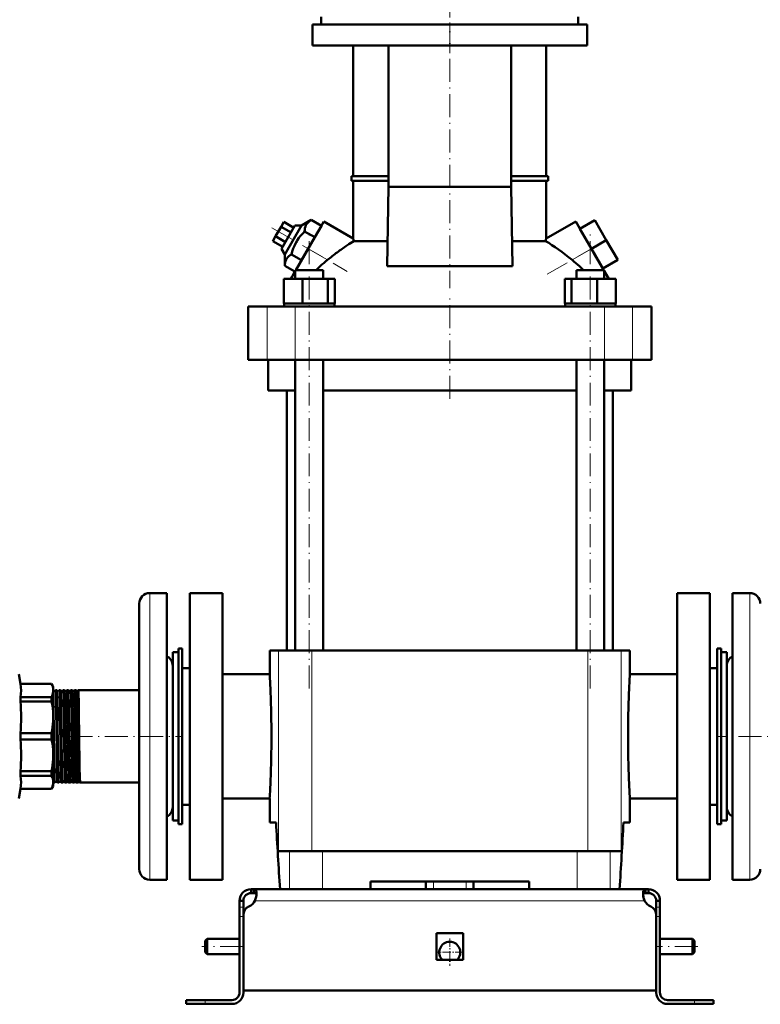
# Model space of a CAD drawing. Extents: x -1438 to 1837, y -1650 to 612.
# Tile 77 of 89: x 1168 to 1555, y -276 to 240. Entities that reach past the tile are written whole.
import ezdxf

# ---------------------------------------------------------------- set-up
doc = ezdxf.new("R2010")
doc.units = 0
doc.linetypes.add('DASHDOT', pattern=[18.5, 12, -3, 0.5, -3])

msp = doc.modelspace()

# ---------------------------------------------------------------- linework, layer by layer
at = {"color": 7, "linetype": 'DASHDOT', "lineweight": 18}
for p, q in [((1392.93, 400.69), (1392.93, 222.2)), ((1392.93, 237.62), (1392.93, 99.09)), ((1299.87, 130.71), (1339.32, 107.93)), ((1319.39, -110.32), (1319.39, 128.48)), ((1443.88, 106.39), (1475.92, 124.89)), ((1466.47, -110.32), (1466.47, 128.48)), ((1392.93, 41.18), (1392.93, 93.98)), ((1193.93, -135.42), (1252.84, -135.42)), ((1593.01, -135.42), (1532.92, -135.42)), ((1284.73, -245.42), (1263.13, -245.42)), ((1522.73, -245.42), (1501.13, -245.42))]:
    msp.add_line(p, q, dxfattribs=at)
at = {"color": 7, "lineweight": 50}
for p, q in [((1464.84, 237.08), (1321.04, 237.08)), ((1321.04, 226.08), (1321.04, 237.08)), ((1325.67, 241.08), (1325.67, 237.08)), ((1460.19, 241.08), (1460.19, 237.08)), ((1464.84, 237.08), (1464.84, 226.08)), ((1321.04, 226.08), (1464.84, 226.08)), ((1342.43, 157.83), (1342.43, 226.08)), ((1360.86, 152.08), (1360.86, 226.08)), ((1424.99, 226.08), (1424.99, 152.08)), ((1443.43, 157.83), (1443.43, 226.08)), ((1341.43, 157.83), (1360.86, 157.83)), ((1341.43, 155.33), (1341.43, 157.83)), ((1360.86, 155.33), (1341.43, 155.33)), ((1342.43, 125.19), (1342.43, 155.33)), ((1424.99, 157.83), (1444.43, 157.83)), ((1444.43, 155.33), (1424.99, 155.33)), ((1443.43, 125.19), (1443.43, 155.33)), ((1444.43, 155.33), (1444.43, 157.83)), ((1360.18, 110.64), (1360.86, 152.08)), ((1424.99, 152.08), (1360.86, 152.08)), ((1424.99, 152.08), (1425.67, 110.64)), ((1320.46, 134.82), (1315.37, 131.84)), ((1318.8, 119.78), (1327.05, 134.07)), ((1325.72, 131.78), (1320.46, 134.82)), ((1342.43, 125.19), (1327.05, 134.07)), ((1443.43, 125.19), (1458.81, 134.07)), ((1458.81, 134.07), (1467.06, 119.78)), ((1461.06, 130.17), (1468.85, 134.67)), ((1474.85, 124.28), (1468.85, 134.67)), ((1304.65, 131.28), (1301.76, 126.28)), ((1306.09, 133.78), (1304.65, 131.28)), ((1309.85, 128.28), (1304.65, 131.28)), ((1311.9, 131.84), (1304.9, 119.71)), ((1311.29, 130.78), (1306.09, 133.78)), ((1306.64, 116.71), (1315.37, 131.84)), ((1315.37, 131.84), (1311.9, 131.84)), ((1322.26, 125.78), (1316.99, 128.82)), ((1325.72, 131.78), (1322.26, 125.78)), ((1467.06, 119.78), (1461.06, 130.17)), ((1301.76, 126.28), (1300.32, 123.78)), ((1305.52, 120.78), (1300.32, 123.78)), ((1306.96, 123.28), (1301.76, 126.28)), ((1322.26, 125.78), (1315.33, 113.78)), ((1342.76, 123.8), (1360.4, 123.8)), ((1425.46, 123.8), (1443.1, 123.8)), ((1467.06, 119.78), (1474.85, 124.28)), ((1480.85, 113.88), (1474.85, 124.28)), ((1304.9, 119.71), (1306.64, 116.71)), ((1312.33, 108.58), (1318.8, 119.78)), ((1473.53, 108.58), (1467.06, 119.78)), ((1306.64, 116.71), (1306.6, 110.82)), ((1315.33, 113.78), (1310.07, 116.82)), ((1473.06, 109.38), (1468.4, 117.45)), ((1473.06, 109.38), (1480.85, 113.88)), ((1311.87, 107.78), (1306.6, 110.82)), ((1312.09, 108.58), (1314.23, 108.58)), ((1312.09, 104.08), (1312.09, 108.58)), ((1314.23, 108.58), (1326.69, 108.58)), ((1326.69, 104.08), (1326.69, 108.58)), ((1360.18, 110.64), (1392.93, 110.64)), ((1392.93, 110.64), (1425.67, 110.64)), ((1459.17, 108.58), (1471.63, 108.58)), ((1459.17, 104.08), (1459.17, 108.58)), ((1471.63, 108.58), (1473.77, 108.58)), ((1473.77, 108.16), (1473.77, 108.58)), ((1473.77, 104.08), (1473.77, 108.58)), ((1306.01, 104.08), (1315.8, 104.08)), ((1306.01, 91.08), (1306.01, 104.08)), ((1309.73, 104.08), (1310.22, 104.93)), ((1310.22, 104.93), (1312.09, 108.16)), ((1310.22, 104.08), (1310.22, 104.93)), ((1315.8, 104.08), (1329.19, 104.08)), ((1315.8, 91.08), (1315.8, 104.08)), ((1329.19, 104.08), (1332.77, 104.08)), ((1329.19, 91.08), (1329.19, 104.08)), ((1332.77, 91.08), (1332.77, 104.08)), ((1453.08, 104.08), (1456.67, 104.08)), ((1453.08, 91.08), (1453.08, 104.08)), ((1456.67, 104.08), (1470.05, 104.08)), ((1456.67, 91.08), (1456.67, 104.08)), ((1470.05, 104.08), (1479.85, 104.08)), ((1470.05, 91.08), (1470.05, 104.08)), ((1475.63, 104.93), (1473.77, 108.16)), ((1475.63, 104.08), (1475.63, 104.93)), ((1475.63, 104.93), (1476.12, 104.08)), ((1479.85, 91.08), (1479.85, 104.08)), ((1479.85, 91.08), (1479.85, 104.08)), ((1287.43, 89.58), (1297.36, 89.58)), ((1287.43, 61.58), (1287.43, 89.58)), ((1297.36, 89.58), (1311.94, 89.58)), ((1307.02, 91.08), (1306.01, 91.08)), ((1306.19, 91.08), (1306.19, 89.58)), ((1307.02, 91.08), (1314.79, 91.08)), ((1311.94, 89.58), (1473.92, 89.58)), ((1315.8, 91.08), (1314.79, 91.08)), ((1317.18, 91.08), (1315.8, 91.08)), ((1317.18, 91.08), (1319.39, 91.08)), ((1319.39, 91.08), (1327.81, 91.08)), ((1329.19, 91.08), (1327.81, 91.08)), ((1329.56, 91.08), (1329.19, 91.08)), ((1329.56, 91.08), (1332.59, 91.08)), ((1332.77, 91.08), (1332.4, 91.08)), ((1332.59, 91.08), (1332.59, 89.58)), ((1453.08, 91.08), (1453.45, 91.08)), ((1453.27, 91.08), (1456.3, 91.08)), ((1453.27, 91.08), (1453.27, 89.58)), ((1456.3, 91.08), (1456.67, 91.08)), ((1456.67, 91.08), (1458.05, 91.08)), ((1458.05, 91.08), (1466.47, 91.08)), ((1466.47, 91.08), (1468.67, 91.08)), ((1468.67, 91.08), (1470.05, 91.08)), ((1470.05, 91.08), (1471.06, 91.08)), ((1471.06, 91.08), (1478.84, 91.08)), ((1473.92, 89.58), (1488.49, 89.58)), ((1478.84, 91.08), (1479.85, 91.08)), ((1479.67, 91.08), (1479.67, 89.58)), ((1479.67, 91.08), (1479.67, 89.58)), ((1488.49, 89.58), (1498.43, 89.58)), ((1498.43, 61.58), (1498.43, 89.58)), ((1297.36, 61.58), (1287.43, 61.58)), ((1311.94, 61.58), (1297.36, 61.58)), ((1297.93, 45.58), (1297.93, 61.58)), ((1473.92, 61.58), (1311.94, 61.58)), ((1312.09, -90.42), (1312.09, 61.58)), ((1326.69, -90.42), (1326.69, 61.58)), ((1459.17, -90.42), (1459.17, 61.58)), ((1473.77, -90.42), (1473.77, 61.58)), ((1488.49, 61.58), (1473.92, 61.58)), ((1487.93, 61.58), (1487.93, 45.58)), ((1498.43, 61.58), (1488.49, 61.58)), ((1312.09, 45.58), (1297.93, 45.58)), ((1307.58, 45.58), (1307.58, -90.42)), ((1459.17, 45.58), (1326.69, 45.58)), ((1487.93, 45.58), (1473.77, 45.58)), ((1478.28, -90.42), (1478.28, 45.58)), ((1244.93, -60.42), (1235.93, -60.42)), ((1244.93, -60.42), (1244.93, -99.47)), ((1273.93, -60.42), (1256.93, -60.42)), ((1256.93, -135.42), (1256.93, -60.42)), ((1273.93, -60.42), (1273.93, -210.42)), ((1528.93, -60.42), (1511.93, -60.42)), ((1511.93, -60.42), (1511.93, -210.42)), ((1528.93, -60.42), (1528.93, -135.42)), ((1540.93, -171.38), (1540.93, -60.42)), ((1540.93, -60.42), (1549.93, -60.42)), ((1230.43, -65.92), (1230.43, -102.1)), ((1247.93, -156.52), (1247.93, -91.42)), ((1247.93, -91.42), (1250.93, -91.42)), ((1250.93, -89.42), (1252.93, -89.42)), ((1250.93, -181.42), (1250.93, -89.42)), ((1252.93, -181.42), (1252.93, -89.42)), ((1303.31, -90.42), (1298.68, -90.42)), ((1298.68, -102.92), (1298.68, -90.42)), ((1320.68, -90.42), (1303.31, -90.42)), ((1443.77, -90.42), (1320.68, -90.42)), ((1465.18, -90.42), (1443.77, -90.42)), ((1482.54, -90.42), (1465.18, -90.42)), ((1487.18, -90.42), (1482.54, -90.42)), ((1487.18, -102.92), (1487.18, -90.42)), ((1534.93, -89.42), (1532.93, -89.42)), ((1532.93, -89.42), (1532.93, -181.42)), ((1534.93, -89.42), (1534.93, -181.42)), ((1534.93, -91.42), (1534.93, -114.33)), ((1537.93, -91.42), (1534.93, -91.42)), ((1537.93, -91.42), (1537.93, -114.33)), ((1168.31, -107.92), (1167.43, -102.92)), ((1230.43, -102.1), (1230.43, -204.92)), ((1244.93, -99.47), (1244.93, -210.42)), ((1252.93, -99.67), (1252.93, -135.42)), ((1252.93, -99.67), (1256.93, -99.67)), ((1298.68, -102.92), (1273.93, -102.92)), ((1511.93, -102.92), (1487.18, -102.92)), ((1528.93, -99.67), (1532.93, -99.67)), ((1537.93, -153.16), (1537.93, -98.42)), ((1168.31, -107.97), (1168.31, -107.92)), ((1184.56, -107.92), (1168.31, -107.92)), ((1168.31, -107.97), (1184.56, -107.97)), ((1184.56, -107.97), (1184.56, -107.92)), ((1185.43, -109.42), (1184.56, -107.92)), ((1185.43, -111.4), (1185.43, -109.42)), ((1185.43, -125.47), (1185.43, -111.4)), ((1187.26, -111.27), (1186.63, -111.27)), ((1189.27, -111.27), (1188.62, -111.27)), ((1191.29, -111.27), (1190.6, -111.27)), ((1193.32, -111.27), (1192.58, -111.27)), ((1193.32, -111.28), (1193.32, -111.27)), ((1194.56, -111.27), (1194.55, -111.28)), ((1195.34, -111.27), (1194.56, -111.27)), ((1195.35, -111.28), (1195.34, -111.27)), ((1196.54, -111.27), (1196.53, -111.28)), ((1197.37, -111.27), (1196.54, -111.27)), ((1197.38, -111.28), (1197.37, -111.27)), ((1198.51, -111.27), (1198.5, -111.28)), ((1230.43, -111.27), (1198.51, -111.27)), ((1168.31, -117.2), (1168.31, -114.83)), ((1184.56, -114.83), (1168.31, -114.83)), ((1168.31, -117.2), (1184.56, -117.2)), ((1184.56, -117.2), (1184.56, -114.83)), ((1185.59, -123.85), (1185.43, -115.22)), ((1534.93, -114.33), (1534.93, -179.42)), ((1537.93, -114.33), (1537.93, -179.42)), ((1185.43, -145.37), (1185.43, -125.47)), ((1168.31, -137.1), (1168.31, -133.75)), ((1184.56, -133.75), (1168.31, -133.75)), ((1184.56, -137.1), (1184.56, -133.75)), ((1168.31, -137.1), (1184.56, -137.1)), ((1252.93, -135.42), (1252.93, -171.17)), ((1256.93, -210.42), (1256.93, -135.42)), ((1528.93, -135.42), (1528.93, -210.42)), ((1185.43, -159.44), (1185.43, -145.37)), ((1168.31, -156.02), (1168.31, -153.65)), ((1184.56, -153.65), (1168.31, -153.65)), ((1184.56, -156.02), (1184.56, -153.65)), ((1537.93, -172.42), (1537.93, -153.16)), ((1168.31, -156.02), (1184.56, -156.02)), ((1185.43, -161.42), (1185.43, -159.44)), ((1186.25, -159.57), (1185.64, -159.57)), ((1188.27, -159.57), (1187.63, -159.57)), ((1190.28, -159.57), (1189.61, -159.57)), ((1192.31, -159.57), (1191.59, -159.57)), ((1194.33, -159.57), (1193.57, -159.57)), ((1194.33, -159.57), (1194.33, -159.57)), ((1195.55, -159.57), (1195.54, -159.57)), ((1196.36, -159.57), (1195.55, -159.57)), ((1196.36, -159.57), (1196.36, -159.57)), ((1197.52, -159.57), (1197.52, -159.57)), ((1198.39, -159.57), (1197.52, -159.57)), ((1198.39, -159.57), (1198.39, -159.57)), ((1199.49, -159.57), (1199.49, -159.57)), ((1230.43, -159.57), (1199.49, -159.57)), ((1247.93, -179.42), (1247.93, -156.52)), ((1168.31, -162.92), (1167.43, -167.92)), ((1168.31, -162.92), (1168.31, -162.87)), ((1184.56, -162.87), (1168.31, -162.87)), ((1184.56, -162.92), (1168.31, -162.92)), ((1185.43, -161.42), (1184.56, -162.92)), ((1184.56, -162.87), (1184.56, -162.92)), ((1273.93, -167.92), (1298.68, -167.92)), ((1298.68, -180.42), (1298.68, -167.92)), ((1487.18, -167.92), (1511.93, -167.92)), ((1487.18, -180.42), (1487.18, -167.92)), ((1252.93, -171.17), (1256.93, -171.17)), ((1528.93, -171.17), (1532.93, -171.17)), ((1540.93, -210.42), (1540.93, -171.38)), ((1247.93, -179.42), (1250.93, -179.42)), ((1537.93, -179.42), (1534.93, -179.42)), ((1250.93, -181.42), (1252.93, -181.42)), ((1302.03, -180.42), (1298.68, -180.42)), ((1487.18, -180.42), (1483.82, -180.42)), ((1534.93, -181.42), (1532.93, -181.42)), ((1303.31, -195.42), (1309.04, -195.42)), ((1309.04, -195.42), (1326.25, -195.42)), ((1326.25, -195.42), (1459.61, -195.42)), ((1459.61, -195.42), (1476.82, -195.42)), ((1476.82, -195.42), (1482.54, -195.42)), ((1244.93, -210.42), (1235.93, -210.42)), ((1256.93, -210.42), (1273.93, -210.42)), ((1511.93, -210.42), (1528.93, -210.42)), ((1540.93, -210.42), (1549.93, -210.42)), ((1288.93, -215.42), (1290.46, -215.42)), ((1288.93, -215.42), (1288.93, -217.42)), ((1290.46, -215.42), (1290.46, -217.42)), ((1290.46, -215.42), (1392.93, -215.42)), ((1309.04, -215.42), (1304.08, -215.42)), ((1326.25, -215.42), (1309.04, -215.42)), ((1351.43, -215.42), (1326.25, -215.42)), ((1351.43, -215.42), (1351.43, -211.42)), ((1434.43, -211.42), (1351.43, -211.42)), ((1380.43, -215.42), (1380.43, -211.42)), ((1495.39, -215.42), (1392.93, -215.42)), ((1405.43, -215.42), (1405.43, -211.42)), ((1434.43, -211.42), (1434.43, -215.42)), ((1459.61, -215.42), (1434.43, -215.42)), ((1476.82, -215.42), (1459.61, -215.42)), ((1481.77, -215.42), (1476.82, -215.42)), ((1495.39, -215.42), (1495.39, -217.42)), ((1496.93, -215.42), (1495.39, -215.42)), ((1496.93, -215.42), (1496.93, -217.42)), ((1282.93, -221.42), (1284.93, -221.42)), ((1282.93, -221.42), (1282.93, -224.84)), ((1284.93, -224.84), (1284.93, -221.42)), ((1288.93, -217.42), (1290.46, -217.42)), ((1496.93, -217.42), (1495.39, -217.42)), ((1500.93, -221.42), (1500.93, -224.84)), ((1502.93, -221.42), (1500.93, -221.42)), ((1502.93, -221.42), (1502.93, -224.84)), ((1282.93, -224.84), (1282.93, -229.67)), ((1284.93, -224.84), (1284.93, -228.94)), ((1500.93, -224.84), (1500.93, -229.67)), ((1502.93, -224.84), (1502.93, -229.67)), ((1282.93, -269.42), (1282.93, -229.67)), ((1284.93, -268.42), (1284.93, -228.94)), ((1284.93, -269.42), (1284.93, -229.67)), ((1500.93, -228.94), (1500.93, -268.42)), ((1500.93, -269.42), (1500.93, -229.67)), ((1502.93, -229.67), (1502.93, -269.42)), ((1264.93, -242.42), (1265.93, -241.42)), ((1265.93, -241.42), (1265.93, -245.42)), ((1282.93, -241.42), (1265.93, -241.42)), ((1385.93, -238.42), (1392.93, -238.42)), ((1385.93, -238.42), (1385.93, -252.42)), ((1392.93, -238.42), (1399.93, -238.42)), ((1399.93, -238.42), (1399.93, -252.42)), ((1519.93, -241.42), (1502.93, -241.42)), ((1519.93, -241.42), (1519.93, -245.42)), ((1520.93, -242.42), (1519.93, -241.42)), ((1264.93, -242.42), (1264.93, -245.42)), ((1264.93, -245.42), (1264.93, -248.42)), ((1265.93, -245.42), (1265.93, -249.42)), ((1519.93, -245.42), (1519.93, -249.42)), ((1520.93, -242.42), (1520.93, -245.42)), ((1520.93, -245.42), (1520.93, -248.42)), ((1264.93, -248.42), (1265.93, -249.42)), ((1282.93, -249.42), (1265.93, -249.42)), ((1385.93, -252.42), (1392.93, -252.42)), ((1392.93, -252.42), (1399.93, -252.42)), ((1519.93, -249.42), (1502.93, -249.42)), ((1520.93, -248.42), (1519.93, -249.42)), ((1392.93, -268.42), (1284.93, -268.42)), ((1392.93, -268.42), (1500.93, -268.42)), ((1264.93, -273.42), (1254.93, -273.42)), ((1254.93, -273.42), (1254.93, -275.42)), ((1264.93, -275.42), (1254.93, -275.42)), ((1278.93, -273.42), (1264.93, -273.42)), ((1264.93, -275.42), (1278.93, -275.42)), ((1506.93, -273.42), (1520.93, -273.42)), ((1520.93, -275.42), (1506.93, -275.42)), ((1520.93, -273.42), (1530.93, -273.42)), ((1520.93, -275.42), (1530.93, -275.42)), ((1530.93, -273.42), (1530.93, -275.42))]:
    msp.add_line(p, q, dxfattribs=at)
at = {"color": 7, "linetype": 'DASHDOT', "lineweight": 18, "ltscale": 0.330015}
msp.add_line((1392.94, 238.18), (1392.94, 224.98), dxfattribs=at)
at = {"color": 7, "lineweight": 18}
for p, q in [((1318.8, 119.78), (1328.95, 113.91)), ((1456.91, 113.91), (1467.06, 119.78)), ((1297.36, 61.58), (1297.36, 89.58)), ((1311.94, 61.58), (1311.94, 89.58)), ((1473.92, 61.58), (1473.92, 89.58)), ((1488.49, 61.58), (1488.49, 89.58)), ((1235.93, -60.42), (1235.93, -99.47)), ((1549.93, -171.38), (1549.93, -60.42)), ((1303.31, -90.42), (1303.31, -195.42)), ((1320.68, -90.42), (1320.68, -195.42)), ((1465.18, -90.42), (1465.18, -195.42)), ((1482.54, -90.42), (1482.54, -195.42)), ((1235.93, -99.47), (1235.93, -210.42)), ((1549.93, -210.42), (1549.93, -171.38)), ((1309.04, -195.42), (1309.04, -215.42)), ((1326.25, -215.42), (1326.25, -195.42)), ((1459.61, -195.42), (1459.61, -215.42)), ((1476.82, -195.42), (1476.82, -215.42)), ((1384.43, -215.42), (1384.43, -211.42)), ((1401.43, -215.42), (1401.43, -211.42)), ((1290.96, -221.42), (1392.93, -221.42)), ((1494.9, -221.42), (1392.93, -221.42)), ((1282.93, -224.84), (1284.93, -224.84)), ((1502.93, -224.84), (1500.93, -224.84)), ((1282.93, -229.67), (1284.93, -229.67)), ((1502.93, -229.67), (1500.93, -229.67)), ((1264.93, -273.42), (1264.93, -275.42)), ((1520.93, -273.42), (1520.93, -275.42))]:
    msp.add_line(p, q, dxfattribs=at)
at = {"color": 7, "linetype": 'DASHDOT', "lineweight": 18, "ltscale": 0.039056}
msp.add_line((1188.4, -135.42), (1186.84, -135.42), dxfattribs=at)
at = {"color": 7, "linetype": 'DASHDOT', "lineweight": 18, "ltscale": 0.040045}
msp.add_line((1190.43, -135.42), (1188.82, -135.42), dxfattribs=at)
at = {"color": 7, "linetype": 'DASHDOT', "lineweight": 18, "ltscale": 0.041171}
msp.add_line((1192.45, -135.42), (1190.8, -135.42), dxfattribs=at)
at = {"color": 7, "linetype": 'DASHDOT', "lineweight": 18, "ltscale": 0.042456}
msp.add_line((1194.48, -135.42), (1192.78, -135.42), dxfattribs=at)
at = {"color": 7, "linetype": 'DASHDOT', "lineweight": 18, "ltscale": 0.043915}
msp.add_line((1196.51, -135.42), (1194.75, -135.42), dxfattribs=at)
at = {"color": 7, "linetype": 'DASHDOT', "lineweight": 18, "ltscale": 0.045563}
msp.add_line((1198.54, -135.42), (1196.72, -135.42), dxfattribs=at)
at = {"color": 7, "linetype": 'DASHDOT', "lineweight": 18, "ltscale": 0.120005}
msp.add_line((1384.43, -215.82), (1384.43, -211.02), dxfattribs=at)
at = {"color": 7, "linetype": 'DASHDOT', "lineweight": 18, "ltscale": 0.060016}
for p, q in [((1285.13, -229.67), (1282.73, -229.67)), ((1503.13, -229.67), (1500.73, -229.67))]:
    msp.add_line(p, q, dxfattribs=at)
at = {"color": 7, "linetype": 'DASHDOT', "lineweight": 18, "ltscale": 0.3575}
msp.add_line((1392.93, -241.27), (1392.93, -255.57), dxfattribs=at)
at = {"color": 7, "linetype": 'DASHDOT', "lineweight": 18, "ltscale": 0.357501}
msp.add_line((1400.08, -248.42), (1385.78, -248.42), dxfattribs=at)
at = {"color": 7, "linetype": 'DASHDOT', "lineweight": 18, "ltscale": 0.06}
msp.add_line((1264.93, -275.62), (1264.93, -273.22), dxfattribs=at)
at = {"color": 7, "linetype": 'DASHDOT', "lineweight": 18, "ltscale": 0.060015}
msp.add_line((1520.93, -273.22), (1520.93, -275.62), dxfattribs=at)
at = {"color": 7, "lineweight": 50}
for points in [[(1320.46, 134.82), (1319.88, 134.45), (1319.35, 134.08), (1318.94, 133.73), (1318.57, 133.37), (1318.06, 132.74), (1317.66, 132.07), (1317.36, 131.33), (1317.15, 130.52), (1317.03, 129.7), (1316.99, 128.82)], [(1316.99, 128.82), (1316.15, 127.98), (1315.37, 127.13), (1314.66, 126.3), (1314.01, 125.46), (1313.1, 124.15), (1312.31, 122.79), (1311.61, 121.37), (1311, 119.87), (1310.5, 118.39), (1310.07, 116.82)], [(1310.07, 116.82), (1309.49, 116.45), (1308.96, 116.08), (1308.55, 115.73), (1308.18, 115.37), (1307.67, 114.74), (1307.27, 114.07), (1306.96, 113.33), (1306.76, 112.52), (1306.64, 111.7), (1306.6, 110.82)], [(1168.31, -107.97), (1168.51, -109.69), (1168.57, -111.4), (1168.51, -113.11), (1168.31, -114.83)], [(1185.43, -111.4), (1185.4, -110.78), (1185.31, -110.15), (1185.16, -109.51), (1184.95, -108.87), (1184.56, -107.97)], [(1184.56, -114.83), (1184.86, -114.15), (1185.09, -113.51), (1185.27, -112.87), (1185.38, -112.24), (1185.43, -111.4)], [(1186.97, -123.85), (1186.86, -117.18), (1186.76, -113.02), (1186.7, -111.75), (1186.67, -111.41), (1186.65, -111.29), (1186.64, -111.28), (1186.64, -111.27), (1186.64, -111.27), (1186.63, -111.27)], [(1187.6, -123.85), (1187.47, -116.29), (1187.36, -112.59), (1187.31, -111.6), (1187.28, -111.34), (1187.27, -111.28)], [(1188.96, -123.85), (1188.86, -117.8), (1188.75, -113.38), (1188.7, -112.01), (1188.65, -111.36), (1188.63, -111.3), (1188.63, -111.28), (1188.62, -111.28), (1188.62, -111.27), (1188.62, -111.27)], [(1189.62, -123.85), (1189.51, -117.33), (1189.45, -114.73), (1189.35, -111.89), (1189.3, -111.38), (1189.29, -111.3), (1189.28, -111.28)], [(1190.94, -123.85), (1190.81, -116.51), (1190.75, -113.77), (1190.68, -112.07), (1190.65, -111.56), (1190.62, -111.31), (1190.61, -111.28), (1190.61, -111.28), (1190.6, -111.27), (1190.6, -111.27)], [(1191.64, -123.85), (1191.48, -115.29), (1191.42, -112.98), (1191.34, -111.52), (1191.31, -111.32), (1191.31, -111.29), (1191.3, -111.28)], [(1192.92, -123.85), (1192.77, -115.22), (1192.71, -113.22), (1192.65, -111.89), (1192.63, -111.5), (1192.6, -111.3), (1192.59, -111.28), (1192.59, -111.28), (1192.58, -111.27), (1192.58, -111.27)], [(1193.66, -123.85), (1193.55, -117.31), (1193.49, -114.7), (1193.39, -111.87), (1193.34, -111.37), (1193.33, -111.29), (1193.32, -111.28)], [(1194.9, -123.85), (1194.79, -117.19), (1194.73, -114.56), (1194.64, -111.98), (1194.59, -111.35), (1194.57, -111.3), (1194.57, -111.28), (1194.57, -111.28), (1194.56, -111.27), (1194.56, -111.27)], [(1195.69, -123.85), (1195.57, -117.26), (1195.47, -113.11), (1195.39, -111.56), (1195.36, -111.32), (1195.35, -111.29), (1195.35, -111.28)], [(1196.87, -123.85), (1196.76, -117.16), (1196.66, -113), (1196.58, -111.52), (1196.55, -111.3), (1196.54, -111.28), (1196.54, -111.28), (1196.54, -111.27), (1196.54, -111.27)], [(1197.72, -123.85), (1197.59, -116.8), (1197.49, -112.83), (1197.43, -111.71), (1197.39, -111.34), (1197.38, -111.29), (1197.38, -111.28)], [(1198.84, -123.85), (1198.74, -117.57), (1198.63, -113.13), (1198.57, -111.83), (1198.53, -111.34), (1198.52, -111.29), (1198.51, -111.28), (1198.51, -111.28), (1198.51, -111.27), (1198.51, -111.27)], [(1185.43, -125.47), (1185.4, -123.96), (1185.31, -122.44), (1185.16, -120.9), (1184.95, -119.35), (1184.56, -117.2)], [(1184.56, -133.75), (1184.86, -132.12), (1185.09, -130.57), (1185.27, -129.01), (1185.38, -127.49), (1185.43, -125.47)], [(1186.25, -159.57), (1186.25, -159.57), (1186.25, -159.57), (1186.24, -159.57), (1186.24, -159.55), (1186.21, -159.41), (1186.14, -158.13), (1186.07, -155.97), (1185.92, -148.2), (1185.67, -129.79), (1185.59, -123.85)], [(1187.62, -159.56), (1187.61, -159.54), (1187.6, -159.46), (1187.55, -158.94), (1187.46, -156.2), (1187.39, -153.26), (1187.27, -145.79), (1187.06, -130.11), (1186.97, -123.85)], [(1188.27, -159.57), (1188.26, -159.57), (1188.26, -159.57), (1188.26, -159.56), (1188.25, -159.54), (1188.22, -159.29), (1188.18, -158.81), (1188.12, -157.18), (1187.98, -150.59), (1187.89, -145.15), (1187.6, -123.85)], [(1189.6, -159.56), (1189.59, -159.53), (1189.57, -159.38), (1189.51, -158.3), (1189.46, -156.95), (1189.38, -153.14), (1189.3, -148.65), (1189.15, -138.27), (1188.96, -123.85)], [(1190.28, -159.57), (1190.28, -159.57), (1190.28, -159.57), (1190.28, -159.56), (1190.27, -159.54), (1190.24, -159.31), (1190.21, -158.89), (1190.15, -157.51), (1190.01, -151.41), (1189.83, -139.06), (1189.62, -123.85)], [(1191.59, -159.57), (1191.58, -159.55), (1191.57, -159.5), (1191.53, -159.14), (1191.45, -157.07), (1191.42, -155.88), (1191.27, -148.04), (1191.05, -131.86), (1190.94, -123.85)], [(1192.31, -159.57), (1192.3, -159.57), (1192.3, -159.57), (1192.3, -159.56), (1192.29, -159.54), (1192.26, -159.3), (1192.22, -158.81), (1192.16, -157.18), (1192.06, -152.72), (1191.93, -145.15), (1191.64, -123.85)], [(1193.57, -159.57), (1193.56, -159.56), (1193.55, -159.51), (1193.52, -159.22), (1193.49, -158.68), (1193.43, -156.99), (1193.29, -150.27), (1193.2, -144.52), (1192.92, -123.85)], [(1194.33, -159.57), (1194.33, -159.57), (1194.32, -159.57), (1194.32, -159.57), (1194.32, -159.55), (1194.29, -159.41), (1194.22, -158.13), (1194.17, -156.7), (1194.08, -152.73), (1193.91, -141.82), (1193.66, -123.85)], [(1195.54, -159.57), (1195.54, -159.56), (1195.52, -159.5), (1195.49, -159.09), (1195.45, -158.35), (1195.37, -155.97), (1195.27, -150.62), (1195.14, -141.73), (1194.9, -123.85)], [(1196.36, -159.57), (1196.35, -159.57), (1196.35, -159.57), (1196.35, -159.57), (1196.34, -159.55), (1196.33, -159.51), (1196.29, -159.02), (1196.2, -156.84), (1196.16, -155.47), (1196.01, -147.15), (1195.78, -130.25), (1195.69, -123.85)], [(1197.52, -159.57), (1197.51, -159.55), (1197.49, -159.48), (1197.45, -158.91), (1197.35, -156.13), (1197.21, -148.37), (1197.06, -137.75), (1196.87, -123.85)], [(1198.39, -159.57), (1198.38, -159.57), (1198.38, -159.57), (1198.38, -159.56), (1198.37, -159.54), (1198.34, -159.29), (1198.3, -158.81), (1198.24, -157.18), (1198.1, -150.6), (1198.01, -144.85), (1197.72, -123.85)], [(1199.49, -159.57), (1199.48, -159.56), (1199.47, -159.53), (1199.44, -159.28), (1199.36, -157.33), (1199.22, -150.93), (1198.99, -134.65), (1198.84, -123.85)], [(1185.43, -145.37), (1185.4, -143.86), (1185.31, -142.34), (1185.16, -140.79), (1184.95, -139.25), (1184.56, -137.1)], [(1184.56, -153.65), (1184.86, -152.02), (1185.09, -150.47), (1185.27, -148.91), (1185.38, -147.39), (1185.43, -145.37)], [(1185.63, -159.56), (1185.61, -159.48), (1185.58, -159.15), (1185.49, -156.83), (1185.43, -154.3)], [(1168.31, -156.02), (1168.51, -157.73), (1168.57, -159.44), (1168.51, -161.16), (1168.31, -162.87)], [(1185.43, -159.44), (1185.4, -158.82), (1185.31, -158.19), (1185.16, -157.55), (1184.95, -156.91), (1184.56, -156.02)], [(1184.56, -162.87), (1184.86, -162.2), (1185.09, -161.55), (1185.27, -160.91), (1185.38, -160.28), (1185.43, -159.44)], [(1290.46, -215.42), (1290.72, -215.44), (1290.95, -215.5), (1291.21, -215.65), (1291.43, -215.87), (1291.59, -216.18), (1291.69, -216.46), (1291.75, -216.79), (1291.81, -217.55)], [(1495.39, -215.42), (1495.14, -215.44), (1494.91, -215.5), (1494.65, -215.65), (1494.43, -215.87), (1494.26, -216.18), (1494.17, -216.46), (1494.1, -216.79), (1494.05, -217.55)], [(1290.46, -217.42), (1290.77, -217.44), (1291.04, -217.5), (1291.33, -217.65), (1291.56, -217.88), (1291.71, -218.18), (1291.76, -218.36)], [(1291.81, -217.55), (1291.75, -218.46), (1291.59, -219.43), (1291.32, -220.44), (1290.96, -221.42)], [(1494.05, -217.55), (1494.11, -218.46), (1494.27, -219.43), (1494.53, -220.44), (1494.9, -221.42)], [(1495.39, -217.42), (1495.09, -217.44), (1494.82, -217.5), (1494.52, -217.65), (1494.3, -217.88), (1494.15, -218.18), (1494.1, -218.36)]]:
    msp.add_lwpolyline(points, dxfattribs=at)
for centre, radius, start, end in [((1395.79, 37.3), 101.47, 121.5119, 123.9371), ((1221, 95.63), 124.97, 13.0254, 13.6783), ((1566.59, 95.24), 126.75, 166.334, 166.9777), ((1411.93, 13.4), 130.3, 123.9601, 126.7288), ((1373.99, 58.01), 71.79, 128.861, 132.9306), ((1433.73, -15.9), 166.83, 126.7097, 128.908), ((1411.86, 58.01), 71.79, 47.0694, 51.139), ((1373.87, 58.15), 71.61, 132.9316, 135.2319), ((1411.98, 58.15), 71.61, 44.7681, 47.0684), ((1235.93, -65.92), 5.5, 90, 180), ((1549.93, -65.92), 5.5, 0, 90), ((1242.43, -98.42), 5.5, 0, 62.9643), ((1543.43, -98.42), 5.5, 117.0357, 180), ((730.78, -135.56), 568.84, 2.3296, 3.2896), ((2055.15, -135.57), 568.91, 176.7105, 177.6703), ((1185.94, -111), 0.744, 226.7562, 269.9463), ((1185.94, -111), 0.74, 269.7582, 337.5442), ((1186.64, -111.29), 0.0173, 114.4066, 171.3987), ((1187.25, -111.29), 0.0141, 12.5438, 70.1041), ((1187.94, -110.97), 0.741, 205.2248, 270.0462), ((1187.94, -110.97), 0.741, 269.7935, 334.8076), ((1188.62, -111.29), 0.0137, 109.9546, 167.5786), ((1189.27, -111.28), 0.0117, 16.6183, 73.8334), ((1189.94, -110.93), 0.742, 208.0696, 270.0212), ((1189.94, -110.93), 0.742, 269.8201, 331.9633), ((1190.61, -111.28), 0.0113, 106.1849, 163.5061), ((1191.29, -111.28), 0.01, 20.6649, 76.7316), ((1191.94, -110.9), 0.742, 211.0504, 269.9981), ((1191.94, -110.9), 0.742, 269.8398, 328.9771), ((1192.58, -111.28), 0.00958, 102.961, 159.3515), ((1193.94, -110.86), 0.743, 214.1477, 269.9859), ((1193.94, -110.86), 0.743, 269.8661, 325.8688), ((1195.94, -110.83), 0.744, 217.3801, 269.9689), ((1195.94, -110.83), 0.744, 269.8768, 322.6405), ((1197.94, -110.79), 0.744, 220.7811, 269.9575), ((1197.94, -110.79), 0.744, 269.8883, 319.2358), ((734.21, -135.43), 565.4, 0.0009, 2.3304), ((2051.64, -135.43), 565.4, 177.6696, 179.9991), ((1038.99, -125.47), 129.58, 356.3381, 3.6619), ((1038.99, -145.37), 129.58, 356.3381, 3.6619), ((734.21, -135.41), 565.4, 357.6696, 359.9991), ((2051.64, -135.41), 565.4, 180.0009, 182.3304), ((1184.95, -159.82), 0.723, 20.8032, 49.0369), ((1185.65, -159.56), 0.0198, 186.8043, 243.0143), ((1186.24, -159.56), 0.0157, 292.0242, 349.3865), ((1186.94, -159.86), 0.74, 93.1321, 156.1731), ((1186.94, -159.86), 0.741, 23.8263, 93.4177), ((1187.63, -159.56), 0.0153, 190.4713, 247.9386), ((1188.94, -159.9), 0.741, 93.1516, 153.3859), ((1188.26, -159.56), 0.0128, 288.0166, 345.5105), ((1188.94, -159.9), 0.742, 26.6268, 93.3744), ((1189.62, -159.56), 0.0124, 194.3618, 251.8927), ((1190.28, -159.56), 0.0108, 284.6671, 341.4539), ((1190.94, -159.93), 0.742, 93.1835, 150.4531), ((1190.94, -159.93), 0.742, 29.535, 93.3581), ((1191.6, -159.56), 0.0103, 198.6392, 255.5179), ((1192.94, -159.97), 0.743, 93.2049, 147.4334), ((1192.3, -159.56), 0.00926, 281.5956, 336.8863), ((1192.94, -159.97), 0.743, 32.5677, 93.3383), ((1193.57, -159.56), 0.0089, 202.8695, 258.434), ((1194.94, -160), 0.743, 93.2102, 144.2642), ((1194.94, -160), 0.744, 35.7384, 93.3164), ((1196.94, -160.04), 0.744, 93.2347, 140.9367), ((1196.94, -160.04), 0.744, 39.0483, 93.3157), ((1198.94, -160.07), 0.744, 93.2379, 137.455), ((1198.94, -160.07), 0.744, 42.5411, 93.2974), ((730.7, -135.28), 568.91, 356.7105, 357.6703), ((2055.08, -135.28), 568.84, 182.3296, 183.2896), ((1242.43, -172.42), 5.5, 297.0357, 360), ((1543.43, -172.42), 5.5, 180, 242.9643), ((3798.07, -51.72), 2499.35, 182.95181, 183.75555), ((-1012.21, -51.72), 2499.35, 356.24446, 357.04819), ((-1012.21, -51.72), 2499.35, 356.24446, 357.04819), ((1235.93, -204.92), 5.5, 180, 270), ((1549.93, -204.92), 5.5, 270, 360), ((1288.93, -221.42), 6, 90, 180), ((1496.93, -221.42), 6, 360, 90), ((1288.93, -221.42), 4, 90, 180), ((1284.81, -218.08), 7, 295.2697, 331.517), ((1504.89, -217.17), 10.86, 186.3205, 203.0631), ((1501.05, -218.08), 7, 208.483, 244.7303), ((1496.93, -221.42), 4, 360, 90), ((1289.93, -228.94), 5, 115.2697, 180), ((1495.93, -228.94), 5, 0, 64.7303), ((1392.93, -248.42), 5.5, 313.3417, 226.6649), ((1278.93, -269.42), 6, 270, 0), ((1278.93, -269.42), 4, 270, 0), ((1506.93, -269.42), 6, 180, 270), ((1506.93, -269.42), 4, 180, 270)]:
    msp.add_arc(centre, radius, start, end, dxfattribs=at)
msp.add_ellipse((1500.72, 16.55), major_axis=(81.58, -112.44), ratio=0.237373, start_param=2.422628, end_param=2.622869, dxfattribs=at)

doc.saveas('drawing.dxf')
